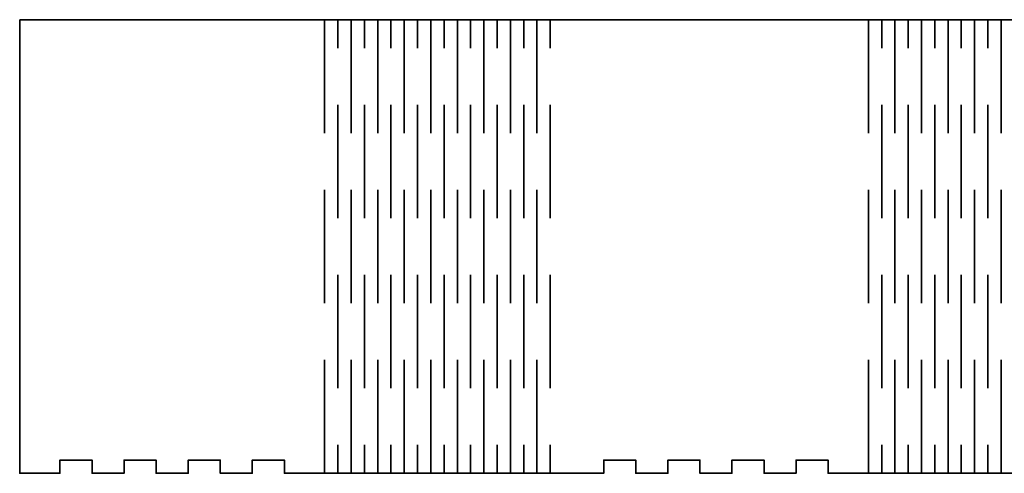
# Model space of a CAD drawing. Header units: millimetres. Extents: x -588 to 641, y -646 to 664.
# Tile 4 of 26: x -582 to -359, y -261 to -158. Entities that reach past the tile are written whole.
import ezdxf

# ---------------------------------------------------------------- set-up
doc = ezdxf.new("R2010")
doc.units = ezdxf.units.MM
doc.header["$MEASUREMENT"] = 0
doc.layers.add('Layer 1', color=7, linetype='Continuous')

msp = doc.modelspace()

# ---------------------------------------------------------------- linework, layer by layer
at = {"layer": 'Layer 1', "color": 1, "lineweight": 35}
msp.add_open_spline([(-582.0175, -158.1415), (-582.0175, -158.1415), (-582.0175, -261.1417), (-582.0175, -261.1417), (-582.0175, -261.1417), (-582.0175, -261.1417), (-572.8876, -261.1417), (-572.8876, -261.1417), (-572.8876, -261.1417), (-572.8876, -261.1417), (-572.8876, -258.1413), (-572.8876, -258.1413), (-572.8876, -258.1413), (-572.8876, -258.1413), (-565.6165, -258.1413), (-565.6165, -258.1413), (-565.6165, -258.1413), (-565.6165, -258.1413), (-565.6165, -261.1417), (-565.6165, -261.1417), (-565.6165, -261.1417), (-565.6165, -261.1417), (-558.3454, -261.1417), (-558.3454, -261.1417), (-558.3454, -261.1417), (-558.3454, -261.1417), (-558.3454, -258.1413), (-558.3454, -258.1413), (-558.3454, -258.1413), (-558.3454, -258.1413), (-551.0746, -258.1413), (-551.0746, -258.1413), (-551.0746, -258.1413), (-551.0746, -258.1413), (-551.0746, -261.1417), (-551.0746, -261.1417), (-551.0746, -261.1417), (-551.0746, -261.1417), (-543.8035, -261.1417), (-543.8035, -261.1417), (-543.8035, -261.1417), (-543.8035, -261.1417), (-543.8035, -258.1413), (-543.8035, -258.1413), (-543.8035, -258.1413), (-543.8035, -258.1413), (-536.5324, -258.1413), (-536.5324, -258.1413), (-536.5324, -258.1413), (-536.5324, -258.1413), (-536.5324, -261.1417), (-536.5324, -261.1417), (-536.5324, -261.1417), (-536.5324, -261.1417), (-529.2606, -261.1417), (-529.2606, -261.1417), (-529.2606, -261.1417), (-529.2606, -261.1417), (-529.2606, -258.1413), (-529.2606, -258.1413), (-529.2606, -258.1413), (-529.2606, -258.1413), (-521.9895, -258.1413), (-521.9895, -258.1413), (-521.9895, -258.1413), (-521.9895, -258.1413), (-521.9895, -261.1417), (-521.9895, -261.1417), (-521.9895, -261.1417), (-521.9895, -261.1417), (-514.7184, -261.1417), (-514.7184, -261.1417), (-514.7184, -261.1417), (-514.7184, -261.1417), (-512.8596, -261.1417), (-512.8596, -261.1417), (-512.8596, -261.1417), (-512.8596, -261.1417), (-458.6945, -261.1417), (-458.6945, -261.1417), (-458.6945, -261.1417), (-458.6945, -261.1417), (-449.5646, -261.1417), (-449.5646, -261.1417), (-449.5646, -261.1417), (-449.5646, -261.1417), (-449.5646, -258.1413), (-449.5646, -258.1413), (-449.5646, -258.1413), (-449.5646, -258.1413), (-442.2935, -258.1413), (-442.2935, -258.1413), (-442.2935, -258.1413), (-442.2935, -258.1413), (-442.2935, -261.1417), (-442.2935, -261.1417), (-442.2935, -261.1417), (-442.2935, -261.1417), (-435.0224, -261.1417), (-435.0224, -261.1417), (-435.0224, -261.1417), (-435.0224, -261.1417), (-435.0224, -258.1413), (-435.0224, -258.1413), (-435.0224, -258.1413), (-435.0224, -258.1413), (-427.7513, -258.1413), (-427.7513, -258.1413), (-427.7513, -258.1413), (-427.7513, -258.1413), (-427.7513, -261.1417), (-427.7513, -261.1417), (-427.7513, -261.1417), (-427.7513, -261.1417), (-420.4805, -261.1417), (-420.4805, -261.1417), (-420.4805, -261.1417), (-420.4805, -261.1417), (-420.4805, -258.1413), (-420.4805, -258.1413), (-420.4805, -258.1413), (-420.4805, -258.1413), (-413.2085, -258.1413), (-413.2085, -258.1413), (-413.2085, -258.1413), (-413.2085, -258.1413), (-413.2085, -261.1417), (-413.2085, -261.1417), (-413.2085, -261.1417), (-413.2085, -261.1417), (-405.9374, -261.1417), (-405.9374, -261.1417), (-405.9374, -261.1417), (-405.9374, -261.1417), (-405.9374, -258.1413), (-405.9374, -258.1413), (-405.9374, -258.1413), (-405.9374, -258.1413), (-398.6666, -258.1413), (-398.6666, -258.1413), (-398.6666, -258.1413), (-398.6666, -258.1413), (-398.6666, -261.1417), (-398.6666, -261.1417), (-398.6666, -261.1417), (-398.6666, -261.1417), (-391.3955, -261.1417), (-391.3955, -261.1417), (-391.3955, -261.1417), (-391.3955, -261.1417), (-389.5367, -261.1417), (-389.5367, -261.1417), (-389.5367, -261.1417), (-389.5367, -261.1417), (-335.3716, -261.1417), (-335.3716, -261.1417), (-335.3716, -261.1417), (-335.3716, -261.1417), (-328.0186, -261.1417), (-328.0186, -261.1417), (-328.0186, -261.1417), (-328.0186, -261.1417), (-328.0186, -258.1413), (-328.0186, -258.1413), (-328.0186, -258.1413), (-328.0186, -258.1413), (-320.7465, -258.1413), (-320.7465, -258.1413), (-320.7465, -258.1413), (-320.7465, -258.1413), (-320.7465, -261.1417), (-320.7465, -261.1417), (-320.7465, -261.1417), (-320.7465, -261.1417), (-313.4757, -261.1417), (-313.4757, -261.1417), (-313.4757, -261.1417), (-313.4757, -261.1417), (-313.4757, -258.1413), (-313.4757, -258.1413), (-313.4757, -258.1413), (-313.4757, -258.1413), (-306.2046, -258.1413), (-306.2046, -258.1413), (-306.2046, -258.1413), (-306.2046, -258.1413), (-306.2046, -261.1417), (-306.2046, -261.1417), (-306.2046, -261.1417), (-306.2046, -261.1417), (-298.9335, -261.1417), (-298.9335, -261.1417), (-298.9335, -261.1417), (-298.9335, -261.1417), (-298.9335, -258.1413), (-298.9335, -258.1413), (-298.9335, -258.1413), (-298.9335, -258.1413), (-291.6628, -258.1413), (-291.6628, -258.1413), (-291.6628, -258.1413), (-291.6628, -258.1413), (-291.6628, -261.1417), (-291.6628, -261.1417), (-291.6628, -261.1417), (-291.6628, -261.1417), (-284.3917, -261.1417), (-284.3917, -261.1417), (-284.3917, -261.1417), (-284.3917, -261.1417), (-284.3917, -258.1413), (-284.3917, -258.1413), (-284.3917, -258.1413), (-284.3917, -258.1413), (-277.1206, -258.1413), (-277.1206, -258.1413), (-277.1206, -258.1413), (-277.1206, -258.1413), (-277.1206, -261.1417), (-277.1206, -261.1417), (-277.1206, -261.1417), (-277.1206, -261.1417), (-269.8495, -261.1417), (-269.8495, -261.1417), (-269.8495, -261.1417), (-269.8495, -261.1417), (-269.8495, -258.1413), (-269.8495, -258.1413), (-269.8495, -258.1413), (-269.8495, -258.1413), (-262.5787, -258.1413), (-262.5787, -258.1413), (-262.5787, -258.1413), (-262.5787, -258.1413), (-262.5787, -261.1417), (-262.5787, -261.1417), (-262.5787, -261.1417), (-262.5787, -261.1417), (-255.3076, -261.1417), (-255.3076, -261.1417), (-255.3076, -261.1417), (-255.3076, -261.1417), (-255.3076, -258.1413), (-255.3076, -258.1413), (-255.3076, -258.1413), (-255.3076, -258.1413), (-248.0354, -258.1413), (-248.0354, -258.1413), (-248.0354, -258.1413), (-248.0354, -258.1413), (-248.0354, -261.1417), (-248.0354, -261.1417), (-248.0354, -261.1417), (-248.0354, -261.1417), (-240.7647, -261.1417), (-240.7647, -261.1417), (-240.7647, -261.1417), (-240.7647, -261.1417), (-240.7647, -258.1413), (-240.7647, -258.1413), (-240.7647, -258.1413), (-240.7647, -258.1413), (-233.4936, -258.1413), (-233.4936, -258.1413), (-233.4936, -258.1413), (-233.4936, -258.1413), (-233.4936, -261.1417), (-233.4936, -261.1417), (-233.4936, -261.1417), (-233.4936, -261.1417), (-226.2225, -261.1417), (-226.2225, -261.1417), (-226.2225, -261.1417), (-226.2225, -261.1417), (-226.2225, -258.1413), (-226.2225, -258.1413), (-226.2225, -258.1413), (-226.2225, -258.1413), (-218.9514, -258.1413), (-218.9514, -258.1413), (-218.9514, -258.1413), (-218.9514, -258.1413), (-218.9514, -261.1417), (-218.9514, -261.1417), (-218.9514, -261.1417), (-218.9514, -261.1417), (-211.6806, -261.1417), (-211.6806, -261.1417), (-211.6806, -261.1417), (-211.6806, -261.1417), (-211.6806, -258.1413), (-211.6806, -258.1413), (-211.6806, -258.1413), (-211.6806, -258.1413), (-204.4095, -258.1413), (-204.4095, -258.1413), (-204.4095, -258.1413), (-204.4095, -258.1413), (-204.4095, -261.1417), (-204.4095, -261.1417), (-204.4095, -261.1417), (-204.4095, -261.1417), (-197.0555, -261.1417), (-197.0555, -261.1417), (-197.0555, -261.1417), (-197.0555, -261.1417), (-142.8904, -261.1417), (-142.8904, -261.1417), (-142.8904, -261.1417), (-142.8904, -261.1417), (-133.7605, -261.1417), (-133.7605, -261.1417), (-133.7605, -261.1417), (-133.7605, -261.1417), (-133.7605, -258.1413), (-133.7605, -258.1413), (-133.7605, -258.1413), (-133.7605, -258.1413), (-126.4897, -258.1413), (-126.4897, -258.1413), (-126.4897, -258.1413), (-126.4897, -258.1413), (-126.4897, -261.1417), (-126.4897, -261.1417), (-126.4897, -261.1417), (-126.4897, -261.1417), (-119.2186, -261.1417), (-119.2186, -261.1417), (-119.2186, -261.1417), (-119.2186, -261.1417), (-119.2186, -258.1413), (-119.2186, -258.1413), (-119.2186, -258.1413), (-119.2186, -258.1413), (-111.9475, -258.1413), (-111.9475, -258.1413), (-111.9475, -258.1413), (-111.9475, -258.1413), (-111.9475, -261.1417), (-111.9475, -261.1417), (-111.9475, -261.1417), (-111.9475, -261.1417), (-104.6764, -261.1417), (-104.6764, -261.1417), (-104.6764, -261.1417), (-104.6764, -261.1417), (-104.6764, -258.1413), (-104.6764, -258.1413), (-104.6764, -258.1413), (-104.6764, -258.1413), (-97.4057, -258.1413), (-97.4057, -258.1413), (-97.4057, -258.1413), (-97.4057, -258.1413), (-97.4057, -261.1417), (-97.4057, -261.1417), (-97.4057, -261.1417), (-97.4057, -261.1417), (-90.1335, -261.1417), (-90.1335, -261.1417), (-90.1335, -261.1417), (-90.1335, -261.1417), (-90.1335, -258.1413), (-90.1335, -258.1413), (-90.1335, -258.1413), (-90.1335, -258.1413), (-82.8624, -258.1413), (-82.8624, -258.1413), (-82.8624, -258.1413), (-82.8624, -258.1413), (-82.8624, -261.1417), (-82.8624, -261.1417), (-82.8624, -261.1417), (-82.8624, -261.1417), (-75.5918, -261.1417), (-75.5918, -261.1417), (-75.5918, -261.1417), (-75.5918, -261.1417), (-73.7326, -261.1417), (-73.7326, -261.1417), (-73.7326, -261.1417), (-73.7326, -261.1417), (-19.5675, -261.1417), (-19.5675, -261.1417), (-19.5675, -261.1417), (-19.5675, -261.1417), (-10.4376, -261.1417), (-10.4376, -261.1417), (-10.4376, -261.1417), (-10.4376, -261.1417), (-10.4376, -258.1413), (-10.4376, -258.1413), (-10.4376, -258.1413), (-10.4376, -258.1413), (-3.1668, -258.1413), (-3.1668, -258.1413), (-3.1668, -258.1413), (-3.1668, -258.1413), (-3.1668, -261.1417), (-3.1668, -261.1417), (-3.1668, -261.1417), (-3.1668, -261.1417), (4.1043, -261.1417), (4.1043, -261.1417), (4.1043, -261.1417), (4.1043, -261.1417), (4.1043, -258.1413), (4.1043, -258.1413), (4.1043, -258.1413), (4.1043, -258.1413), (11.3754, -258.1413), (11.3754, -258.1413), (11.3754, -258.1413), (11.3754, -258.1413), (11.3754, -261.1417), (11.3754, -261.1417), (11.3754, -261.1417), (11.3754, -261.1417), (18.6461, -261.1417), (18.6461, -261.1417), (18.6461, -261.1417), (18.6461, -261.1417), (18.6461, -258.1413), (18.6461, -258.1413), (18.6461, -258.1413), (18.6461, -258.1413), (25.9183, -258.1413), (25.9183, -258.1413), (25.9183, -258.1413), (25.9183, -258.1413), (25.9183, -261.1417), (25.9183, -261.1417), (25.9183, -261.1417), (25.9183, -261.1417), (33.1894, -261.1417), (33.1894, -261.1417), (33.1894, -261.1417), (33.1894, -261.1417), (33.1894, -258.1413), (33.1894, -258.1413), (33.1894, -258.1413), (33.1894, -258.1413), (40.4601, -258.1413), (40.4601, -258.1413), (40.4601, -258.1413), (40.4601, -258.1413), (40.4601, -261.1417), (40.4601, -261.1417), (40.4601, -261.1417), (40.4601, -261.1417), (47.7312, -261.1417), (47.7312, -261.1417), (47.7312, -261.1417), (47.7312, -261.1417), (49.5904, -261.1417), (49.5904, -261.1417), (49.5904, -261.1417), (49.5904, -261.1417), (49.5904, -158.1415), (49.5904, -158.1415), (49.5904, -158.1415), (49.5904, -158.1415), (-19.5675, -158.1415), (-19.5675, -158.1415), (-19.5675, -158.1415), (-19.5675, -158.1415), (-73.7326, -158.1415), (-73.7326, -158.1415), (-73.7326, -158.1415), (-73.7326, -158.1415), (-142.8904, -158.1415), (-142.8904, -158.1415), (-142.8904, -158.1415), (-142.8904, -158.1415), (-197.0555, -158.1415), (-197.0555, -158.1415), (-197.0555, -158.1415), (-197.0555, -158.1415), (-335.3716, -158.1415), (-335.3716, -158.1415), (-335.3716, -158.1415), (-335.3716, -158.1415), (-389.5367, -158.1415), (-389.5367, -158.1415), (-389.5367, -158.1415), (-389.5367, -158.1415), (-458.6945, -158.1415), (-458.6945, -158.1415), (-458.6945, -158.1415), (-458.6945, -158.1415), (-512.8596, -158.1415), (-512.8596, -158.1415), (-512.8596, -158.1415), (-512.8596, -158.1415), (-582.0175, -158.1415), (-582.0175, -158.1415)], degree=3, knots=[0, 0, 0, 0, 0.008, 0.008, 0.008, 0.008, 0.016, 0.016, 0.016, 0.016, 0.024, 0.024, 0.024, 0.024, 0.032, 0.032, 0.032, 0.032, 0.04, 0.04, 0.04, 0.04, 0.048, 0.048, 0.048, 0.048, 0.056, 0.056, 0.056, 0.056, 0.064, 0.064, 0.064, 0.064, 0.072, 0.072, 0.072, 0.072, 0.08, 0.08, 0.08, 0.08, 0.088, 0.088, 0.088, 0.088, 0.096, 0.096, 0.096, 0.096, 0.104, 0.104, 0.104, 0.104, 0.112, 0.112, 0.112, 0.112, 0.12, 0.12, 0.12, 0.12, 0.128, 0.128, 0.128, 0.128, 0.136, 0.136, 0.136, 0.136, 0.144, 0.144, 0.144, 0.144, 0.152, 0.152, 0.152, 0.152, 0.16, 0.16, 0.16, 0.16, 0.168, 0.168, 0.168, 0.168, 0.176, 0.176, 0.176, 0.176, 0.184, 0.184, 0.184, 0.184, 0.192, 0.192, 0.192, 0.192, 0.2, 0.2, 0.2, 0.2, 0.208, 0.208, 0.208, 0.208, 0.216, 0.216, 0.216, 0.216, 0.224, 0.224, 0.224, 0.224, 0.232, 0.232, 0.232, 0.232, 0.24, 0.24, 0.24, 0.24, 0.248, 0.248, 0.248, 0.248, 0.256, 0.256, 0.256, 0.256, 0.264, 0.264, 0.264, 0.264, 0.272, 0.272, 0.272, 0.272, 0.28, 0.28, 0.28, 0.28, 0.288, 0.288, 0.288, 0.288, 0.296, 0.296, 0.296, 0.296, 0.304, 0.304, 0.304, 0.304, 0.312, 0.312, 0.312, 0.312, 0.32, 0.32, 0.32, 0.32, 0.328, 0.328, 0.328, 0.328, 0.336, 0.336, 0.336, 0.336, 0.344, 0.344, 0.344, 0.344, 0.352, 0.352, 0.352, 0.352, 0.36, 0.36, 0.36, 0.36, 0.368, 0.368, 0.368, 0.368, 0.376, 0.376, 0.376, 0.376, 0.384, 0.384, 0.384, 0.384, 0.392, 0.392, 0.392, 0.392, 0.4, 0.4, 0.4, 0.4, 0.408, 0.408, 0.408, 0.408, 0.416, 0.416, 0.416, 0.416, 0.424, 0.424, 0.424, 0.424, 0.432, 0.432, 0.432, 0.432, 0.44, 0.44, 0.44, 0.44, 0.448, 0.448, 0.448, 0.448, 0.456, 0.456, 0.456, 0.456, 0.464, 0.464, 0.464, 0.464, 0.472, 0.472, 0.472, 0.472, 0.48, 0.48, 0.48, 0.48, 0.488, 0.488, 0.488, 0.488, 0.496, 0.496, 0.496, 0.496, 0.504, 0.504, 0.504, 0.504, 0.512, 0.512, 0.512, 0.512, 0.52, 0.52, 0.52, 0.52, 0.528, 0.528, 0.528, 0.528, 0.536, 0.536, 0.536, 0.536, 0.544, 0.544, 0.544, 0.544, 0.552, 0.552, 0.552, 0.552, 0.56, 0.56, 0.56, 0.56, 0.568, 0.568, 0.568, 0.568, 0.576, 0.576, 0.576, 0.576, 0.584, 0.584, 0.584, 0.584, 0.592, 0.592, 0.592, 0.592, 0.6, 0.6, 0.6, 0.6, 0.608, 0.608, 0.608, 0.608, 0.616, 0.616, 0.616, 0.616, 0.624, 0.624, 0.624, 0.624, 0.632, 0.632, 0.632, 0.632, 0.64, 0.64, 0.64, 0.64, 0.648, 0.648, 0.648, 0.648, 0.656, 0.656, 0.656, 0.656, 0.664, 0.664, 0.664, 0.664, 0.672, 0.672, 0.672, 0.672, 0.68, 0.68, 0.68, 0.68, 0.688, 0.688, 0.688, 0.688, 0.696, 0.696, 0.696, 0.696, 0.704, 0.704, 0.704, 0.704, 0.712, 0.712, 0.712, 0.712, 0.72, 0.72, 0.72, 0.72, 0.728, 0.728, 0.728, 0.728, 0.736, 0.736, 0.736, 0.736, 0.744, 0.744, 0.744, 0.744, 0.752, 0.752, 0.752, 0.752, 0.76, 0.76, 0.76, 0.76, 0.768, 0.768, 0.768, 0.768, 0.776, 0.776, 0.776, 0.776, 0.784, 0.784, 0.784, 0.784, 0.792, 0.792, 0.792, 0.792, 0.8, 0.8, 0.8, 0.8, 0.808, 0.808, 0.808, 0.808, 0.816, 0.816, 0.816, 0.816, 0.824, 0.824, 0.824, 0.824, 0.832, 0.832, 0.832, 0.832, 0.84, 0.84, 0.84, 0.84, 0.848, 0.848, 0.848, 0.848, 0.856, 0.856, 0.856, 0.856, 0.864, 0.864, 0.864, 0.864, 0.872, 0.872, 0.872, 0.872, 0.88, 0.88, 0.88, 0.88, 0.888, 0.888, 0.888, 0.888, 0.896, 0.896, 0.896, 0.896, 0.904, 0.904, 0.904, 0.904, 0.912, 0.912, 0.912, 0.912, 0.92, 0.92, 0.92, 0.92, 0.928, 0.928, 0.928, 0.928, 0.936, 0.936, 0.936, 0.936, 0.944, 0.944, 0.944, 0.944, 0.952, 0.952, 0.952, 0.952, 0.96, 0.96, 0.96, 0.96, 0.968, 0.968, 0.968, 0.968, 0.976, 0.976, 0.976, 0.976, 0.984, 0.984, 0.984, 0.984, 1, 1, 1, 1], dxfattribs=at)
for points in [[(-512.8595, -183.8916), (-512.8595, -183.8916), (-512.8595, -158.1416), (-512.8595, -158.1416)], [(-509.8505, -164.5796), (-509.8505, -164.5796), (-509.8505, -158.1414), (-509.8505, -158.1414)], [(-506.8405, -183.8916), (-506.8405, -183.8916), (-506.8405, -158.1416), (-506.8405, -158.1416)], [(-503.8305, -164.5796), (-503.8305, -164.5796), (-503.8305, -158.1414), (-503.8305, -158.1414)], [(-500.8204, -183.8916), (-500.8204, -183.8916), (-500.8204, -158.1416), (-500.8204, -158.1416)], [(-497.8115, -164.5796), (-497.8115, -164.5796), (-497.8115, -158.1414), (-497.8115, -158.1414)], [(-494.8014, -183.8916), (-494.8014, -183.8916), (-494.8014, -158.1416), (-494.8014, -158.1416)], [(-491.7915, -164.5796), (-491.7915, -164.5796), (-491.7915, -158.1414), (-491.7915, -158.1414)], [(-488.7815, -183.8916), (-488.7815, -183.8916), (-488.7815, -158.1416), (-488.7815, -158.1416)], [(-485.7724, -164.5796), (-485.7724, -164.5796), (-485.7724, -158.1414), (-485.7724, -158.1414)], [(-482.7625, -183.8916), (-482.7625, -183.8916), (-482.7625, -158.1416), (-482.7625, -158.1416)], [(-479.7525, -164.5796), (-479.7525, -164.5796), (-479.7525, -158.1414), (-479.7525, -158.1414)], [(-476.7434, -183.8916), (-476.7434, -183.8916), (-476.7434, -158.1416), (-476.7434, -158.1416)], [(-473.7335, -164.5796), (-473.7335, -164.5796), (-473.7335, -158.1414), (-473.7335, -158.1414)], [(-470.7235, -183.8916), (-470.7235, -183.8916), (-470.7235, -158.1416), (-470.7235, -158.1416)], [(-467.7135, -164.5796), (-467.7135, -164.5796), (-467.7135, -158.1414), (-467.7135, -158.1414)], [(-464.7045, -183.8916), (-464.7045, -183.8916), (-464.7045, -158.1416), (-464.7045, -158.1416)], [(-461.6945, -164.5796), (-461.6945, -164.5796), (-461.6945, -158.1414), (-461.6945, -158.1414)], [(-389.5366, -183.8916), (-389.5366, -183.8916), (-389.5366, -158.1416), (-389.5366, -158.1416)], [(-386.5275, -164.5796), (-386.5275, -164.5796), (-386.5275, -158.1414), (-386.5275, -158.1414)], [(-383.5175, -183.8916), (-383.5175, -183.8916), (-383.5175, -158.1416), (-383.5175, -158.1416)], [(-380.5076, -164.5796), (-380.5076, -164.5796), (-380.5076, -158.1414), (-380.5076, -158.1414)], [(-377.4976, -183.8916), (-377.4976, -183.8916), (-377.4976, -158.1416), (-377.4976, -158.1416)], [(-374.4885, -164.5796), (-374.4885, -164.5796), (-374.4885, -158.1414), (-374.4885, -158.1414)], [(-371.4786, -183.8916), (-371.4786, -183.8916), (-371.4786, -158.1416), (-371.4786, -158.1416)], [(-368.4686, -164.5796), (-368.4686, -164.5796), (-368.4686, -158.1414), (-368.4686, -158.1414)], [(-365.4586, -183.8916), (-365.4586, -183.8916), (-365.4586, -158.1416), (-365.4586, -158.1416)], [(-362.4496, -164.5796), (-362.4496, -164.5796), (-362.4496, -158.1414), (-362.4496, -158.1414)], [(-359.4396, -183.8916), (-359.4396, -183.8916), (-359.4396, -158.1416), (-359.4396, -158.1416)], [(-509.8505, -203.2046), (-509.8505, -203.2046), (-509.8505, -177.4547), (-509.8505, -177.4547)], [(-503.8305, -203.2046), (-503.8305, -203.2046), (-503.8305, -177.4547), (-503.8305, -177.4547)], [(-497.8115, -203.2046), (-497.8115, -203.2046), (-497.8115, -177.4547), (-497.8115, -177.4547)], [(-491.7915, -203.2046), (-491.7915, -203.2046), (-491.7915, -177.4547), (-491.7915, -177.4547)], [(-485.7724, -203.2046), (-485.7724, -203.2046), (-485.7724, -177.4547), (-485.7724, -177.4547)], [(-479.7525, -203.2046), (-479.7525, -203.2046), (-479.7525, -177.4547), (-479.7525, -177.4547)], [(-473.7335, -203.2046), (-473.7335, -203.2046), (-473.7335, -177.4547), (-473.7335, -177.4547)], [(-467.7135, -203.2046), (-467.7135, -203.2046), (-467.7135, -177.4547), (-467.7135, -177.4547)], [(-461.6945, -203.2046), (-461.6945, -203.2046), (-461.6945, -177.4547), (-461.6945, -177.4547)], [(-386.5275, -203.2046), (-386.5275, -203.2046), (-386.5275, -177.4547), (-386.5275, -177.4547)], [(-380.5076, -203.2046), (-380.5076, -203.2046), (-380.5076, -177.4547), (-380.5076, -177.4547)], [(-374.4885, -203.2046), (-374.4885, -203.2046), (-374.4885, -177.4547), (-374.4885, -177.4547)], [(-368.4686, -203.2046), (-368.4686, -203.2046), (-368.4686, -177.4547), (-368.4686, -177.4547)], [(-362.4496, -203.2046), (-362.4496, -203.2046), (-362.4496, -177.4547), (-362.4496, -177.4547)], [(-512.8595, -222.5166), (-512.8595, -222.5166), (-512.8595, -196.7667), (-512.8595, -196.7667)], [(-506.8405, -222.5166), (-506.8405, -222.5166), (-506.8405, -196.7667), (-506.8405, -196.7667)], [(-500.8204, -222.5166), (-500.8204, -222.5166), (-500.8204, -196.7667), (-500.8204, -196.7667)], [(-494.8014, -222.5166), (-494.8014, -222.5166), (-494.8014, -196.7667), (-494.8014, -196.7667)], [(-488.7815, -222.5166), (-488.7815, -222.5166), (-488.7815, -196.7667), (-488.7815, -196.7667)], [(-482.7625, -222.5166), (-482.7625, -222.5166), (-482.7625, -196.7667), (-482.7625, -196.7667)], [(-476.7434, -222.5166), (-476.7434, -222.5166), (-476.7434, -196.7667), (-476.7434, -196.7667)], [(-470.7235, -222.5166), (-470.7235, -222.5166), (-470.7235, -196.7667), (-470.7235, -196.7667)], [(-464.7045, -222.5166), (-464.7045, -222.5166), (-464.7045, -196.7667), (-464.7045, -196.7667)], [(-389.5366, -222.5166), (-389.5366, -222.5166), (-389.5366, -196.7667), (-389.5366, -196.7667)], [(-383.5175, -222.5166), (-383.5175, -222.5166), (-383.5175, -196.7667), (-383.5175, -196.7667)], [(-377.4976, -222.5166), (-377.4976, -222.5166), (-377.4976, -196.7667), (-377.4976, -196.7667)], [(-371.4786, -222.5166), (-371.4786, -222.5166), (-371.4786, -196.7667), (-371.4786, -196.7667)], [(-365.4586, -222.5166), (-365.4586, -222.5166), (-365.4586, -196.7667), (-365.4586, -196.7667)], [(-359.4396, -222.5166), (-359.4396, -222.5166), (-359.4396, -196.7667), (-359.4396, -196.7667)], [(-509.8505, -241.8296), (-509.8505, -241.8296), (-509.8505, -216.0797), (-509.8505, -216.0797)], [(-503.8305, -241.8296), (-503.8305, -241.8296), (-503.8305, -216.0797), (-503.8305, -216.0797)], [(-497.8115, -241.8296), (-497.8115, -241.8296), (-497.8115, -216.0797), (-497.8115, -216.0797)], [(-491.7915, -241.8296), (-491.7915, -241.8296), (-491.7915, -216.0797), (-491.7915, -216.0797)], [(-485.7724, -241.8296), (-485.7724, -241.8296), (-485.7724, -216.0797), (-485.7724, -216.0797)], [(-479.7525, -241.8296), (-479.7525, -241.8296), (-479.7525, -216.0797), (-479.7525, -216.0797)], [(-473.7335, -241.8296), (-473.7335, -241.8296), (-473.7335, -216.0797), (-473.7335, -216.0797)], [(-467.7135, -241.8296), (-467.7135, -241.8296), (-467.7135, -216.0797), (-467.7135, -216.0797)], [(-461.6945, -241.8296), (-461.6945, -241.8296), (-461.6945, -216.0797), (-461.6945, -216.0797)], [(-386.5275, -241.8296), (-386.5275, -241.8296), (-386.5275, -216.0797), (-386.5275, -216.0797)], [(-380.5076, -241.8296), (-380.5076, -241.8296), (-380.5076, -216.0797), (-380.5076, -216.0797)], [(-374.4885, -241.8296), (-374.4885, -241.8296), (-374.4885, -216.0797), (-374.4885, -216.0797)], [(-368.4686, -241.8296), (-368.4686, -241.8296), (-368.4686, -216.0797), (-368.4686, -216.0797)], [(-362.4496, -241.8296), (-362.4496, -241.8296), (-362.4496, -216.0797), (-362.4496, -216.0797)], [(-512.8595, -261.1417), (-512.8595, -261.1417), (-512.8595, -235.3917), (-512.8595, -235.3917)], [(-506.8405, -261.1417), (-506.8405, -261.1417), (-506.8405, -235.3917), (-506.8405, -235.3917)], [(-500.8204, -261.1417), (-500.8204, -261.1417), (-500.8204, -235.3917), (-500.8204, -235.3917)], [(-494.8014, -261.1417), (-494.8014, -261.1417), (-494.8014, -235.3917), (-494.8014, -235.3917)], [(-488.7815, -261.1417), (-488.7815, -261.1417), (-488.7815, -235.3917), (-488.7815, -235.3917)], [(-482.7625, -261.1417), (-482.7625, -261.1417), (-482.7625, -235.3917), (-482.7625, -235.3917)], [(-476.7434, -261.1417), (-476.7434, -261.1417), (-476.7434, -235.3917), (-476.7434, -235.3917)], [(-470.7235, -261.1417), (-470.7235, -261.1417), (-470.7235, -235.3917), (-470.7235, -235.3917)], [(-464.7045, -261.1417), (-464.7045, -261.1417), (-464.7045, -235.3917), (-464.7045, -235.3917)], [(-389.5366, -261.1417), (-389.5366, -261.1417), (-389.5366, -235.3917), (-389.5366, -235.3917)], [(-383.5175, -261.1417), (-383.5175, -261.1417), (-383.5175, -235.3917), (-383.5175, -235.3917)], [(-377.4976, -261.1417), (-377.4976, -261.1417), (-377.4976, -235.3917), (-377.4976, -235.3917)], [(-371.4786, -261.1417), (-371.4786, -261.1417), (-371.4786, -235.3917), (-371.4786, -235.3917)], [(-365.4586, -261.1417), (-365.4586, -261.1417), (-365.4586, -235.3917), (-365.4586, -235.3917)], [(-359.4396, -261.1417), (-359.4396, -261.1417), (-359.4396, -235.3917), (-359.4396, -235.3917)], [(-509.8505, -261.1417), (-509.8505, -261.1417), (-509.8505, -254.7045), (-509.8505, -254.7045)], [(-503.8305, -261.1417), (-503.8305, -261.1417), (-503.8305, -254.7045), (-503.8305, -254.7045)], [(-497.8115, -261.1417), (-497.8115, -261.1417), (-497.8115, -254.7045), (-497.8115, -254.7045)], [(-491.7915, -261.1417), (-491.7915, -261.1417), (-491.7915, -254.7045), (-491.7915, -254.7045)], [(-485.7724, -261.1417), (-485.7724, -261.1417), (-485.7724, -254.7045), (-485.7724, -254.7045)], [(-479.7525, -261.1417), (-479.7525, -261.1417), (-479.7525, -254.7045), (-479.7525, -254.7045)], [(-473.7335, -261.1417), (-473.7335, -261.1417), (-473.7335, -254.7045), (-473.7335, -254.7045)], [(-467.7135, -261.1417), (-467.7135, -261.1417), (-467.7135, -254.7045), (-467.7135, -254.7045)], [(-461.6945, -261.1417), (-461.6945, -261.1417), (-461.6945, -254.7045), (-461.6945, -254.7045)], [(-386.5275, -261.1417), (-386.5275, -261.1417), (-386.5275, -254.7045), (-386.5275, -254.7045)], [(-380.5076, -261.1417), (-380.5076, -261.1417), (-380.5076, -254.7045), (-380.5076, -254.7045)], [(-374.4885, -261.1417), (-374.4885, -261.1417), (-374.4885, -254.7045), (-374.4885, -254.7045)], [(-368.4686, -261.1417), (-368.4686, -261.1417), (-368.4686, -254.7045), (-368.4686, -254.7045)], [(-362.4496, -261.1417), (-362.4496, -261.1417), (-362.4496, -254.7045), (-362.4496, -254.7045)]]:
    msp.add_open_spline(points, degree=3, dxfattribs=at)

doc.saveas('drawing.dxf')
